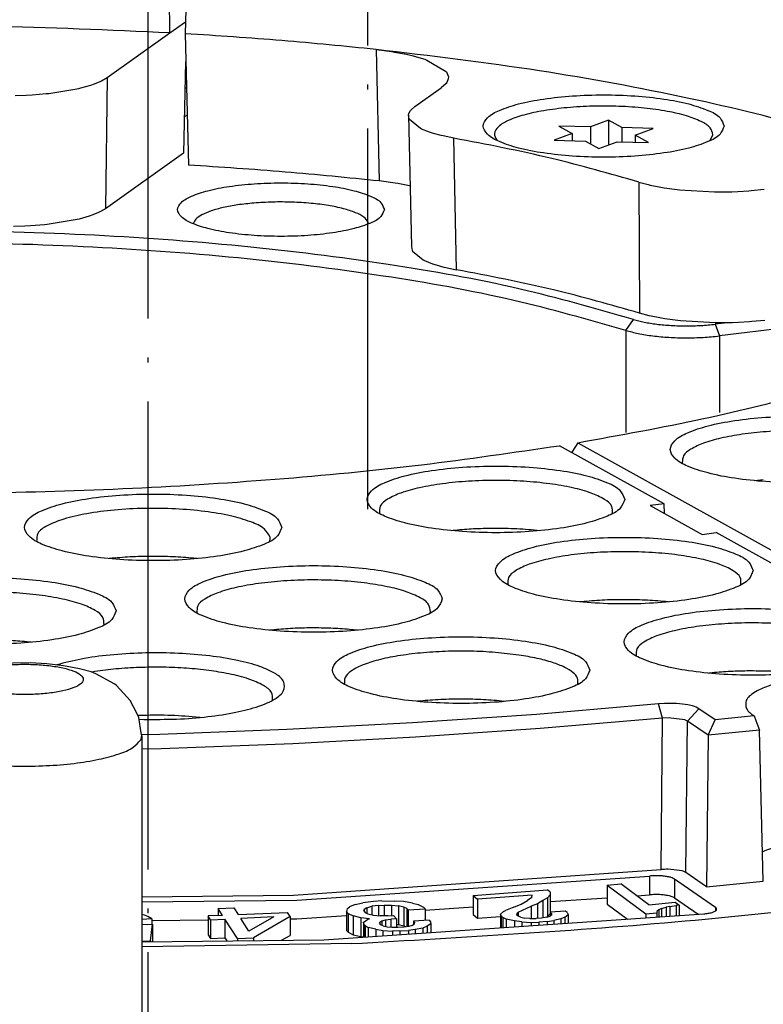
# Model space of a CAD drawing. Header units: inches. Extents: x -399 to 442, y -299 to 295.
# Tile 45 of 138: x -116 to -101, y 173 to 194. Entities that reach past the tile are written whole.
import ezdxf

# ---------------------------------------------------------------- set-up
doc = ezdxf.new("R2010")
doc.units = ezdxf.units.IN
doc.linetypes.add('DOT_CENTER', pattern=[14, 12, -1, 0, -1])
doc.layers.add('1', color=7, linetype='Continuous')

# ---------------------------------------------------------------- blocks, each defined once
blk = doc.blocks.new('0515-0773_3', base_point=(-144.198, 255.539))
at = {"layer": '1', "color": 1, "linetype": 'DOT_CENTER'}
blk.add_line((-141.498, 149.633), (-141.498, 262.598), dxfattribs=at)
blk = doc.blocks.new('0515-2032_3__86', base_point=(-132.656, 238.75))
at = {"color": 7, "linetype": 'Continuous'}
for p, q in [((-129.701, 239.471), (-130.165, 239.3)), ((-129.701, 239.471), (-129.701, 238.84)), ((-129.36, 239.282), (-129.701, 239.471)), ((-130.97, 239.318), (-130.629, 239.129)), ((-130.165, 239.3), (-130.97, 239.318)), ((-130.165, 239.3), (-130.165, 238.871)), ((-129.36, 239.282), (-129.36, 238.918)), ((-128.555, 239.264), (-129.36, 239.282)), ((-129.018, 239.092), (-128.555, 239.264)), ((-132.561, 238.958), (-132.555, 238.952)), ((-130.629, 239.129), (-131.092, 238.957)), ((-131.092, 238.957), (-130.287, 238.939)), ((-130.629, 239.129), (-130.629, 238.947)), ((-130.287, 238.939), (-129.945, 238.75)), ((-129.945, 238.75), (-129.482, 238.921)), ((-129.482, 238.921), (-128.677, 238.903)), ((-128.677, 238.903), (-129.018, 239.092)), ((-129.018, 239.092), (-129.018, 238.91)), ((-127.096, 238.951), (-127.024, 239.101))]:
    blk.add_line(p, q, dxfattribs=at)
blk.add_open_spline([(-127.024, 239.101), (-127.042, 239.163), (-127.089, 239.317), (-127.364, 239.464), (-127.727, 239.603), (-128.221, 239.712), (-128.799, 239.792), (-129.438, 239.835), (-130.097, 239.839), (-130.742, 239.802), (-131.334, 239.728), (-131.84, 239.624), (-132.237, 239.487), (-132.504, 239.347), (-132.661, 239.137), (-132.593, 239.016), (-132.561, 238.958)], degree=3, knots=[0, 0, 0, 0, 0.187294, 0.468713, 0.868618, 1.377491, 1.97232, 2.622715, 3.294161, 3.950656, 4.557248, 5.082646, 5.502284, 5.803585, 6.002205, 6.185896, 6.185896, 6.185896, 6.185896], dxfattribs=at)
blk = doc.blocks.new('E6992-26102_2__94', base_point=(-147.665, 212.732))
at = {"color": 7, "linetype": 'Continuous'}
for p, q in [((-144.966, 225.548), (-145.397, 225.516)), ((-144.528, 225.553), (-144.966, 225.548)), ((-144.093, 225.531), (-144.528, 225.553)), ((-143.669, 225.482), (-144.093, 225.531)), ((-146.368, 225.322), (-146.547, 225.242)), ((-146.261, 225.354), (-146.368, 225.322)), ((-146.228, 225.365), (-146.261, 225.354)), ((-145.926, 225.431), (-146.228, 225.365)), ((-145.816, 225.456), (-145.926, 225.431)), ((-145.397, 225.516), (-145.816, 225.456)), ((-143.257, 225.403), (-143.669, 225.482)), ((-142.96, 225.322), (-143.257, 225.403)), ((-142.838, 225.274), (-142.96, 225.322)), ((-142.355, 225.007), (-142.838, 225.274)), ((-146.807, 225.098), (-147.011, 224.975)), ((-146.657, 225.191), (-146.807, 225.098)), ((-146.547, 225.242), (-146.657, 225.191)), ((-147.182, 224.813), (-147.296, 224.675)), ((-147.078, 224.913), (-147.182, 224.813)), ((-147.011, 224.975), (-147.078, 224.913)), ((-142.31, 224.975), (-142.355, 225.007)), ((-141.96, 224.588), (-142.31, 224.975)), ((-147.369, 224.588), (-147.579, 224.149)), ((-147.296, 224.675), (-147.369, 224.588)), ((-141.788, 224.267), (-141.96, 224.588)), ((-141.742, 224.149), (-141.788, 224.267)), ((-147.579, 224.149), (-147.653, 223.77)), ((-141.682, 223.764), (-141.742, 224.149)), ((-147.653, 223.77), (-147.665, 223.681)), ((-141.665, 223.681), (-141.682, 223.764)), ((-147.665, 212.732), (-147.665, 223.681)), ((-141.665, 223.681), (-141.665, 212.798))]:
    blk.add_line(p, q, dxfattribs=at)
at = {"color": 1, "linetype": 'Continuous'}
for points, knots in [([(-146.165, 225.13), (-146.148, 225.091), (-146.103, 224.987), (-145.895, 224.906), (-145.627, 224.824), (-145.272, 224.77), (-144.873, 224.74), (-144.456, 224.74), (-144.057, 224.77), (-143.705, 224.824), (-143.428, 224.906), (-143.24, 224.987), (-143.136, 225.13), (-143.24, 225.273), (-143.428, 225.355), (-143.705, 225.436), (-144.057, 225.49), (-144.456, 225.52), (-144.873, 225.52), (-145.272, 225.49), (-145.627, 225.436), (-145.895, 225.355), (-146.103, 225.273), (-146.148, 225.169), (-146.165, 225.13)], [0, 0, 0, 0, 0.125121, 0.328982, 0.620777, 0.98488, 1.395712, 1.822656, 2.233487, 2.597591, 2.889385, 3.093247, 3.218367, 3.343487, 3.54735, 3.839144, 4.203247, 4.614079, 5.041023, 5.451855, 5.815957, 6.107753, 6.311614, 6.436735, 6.436735, 6.436735, 6.436735]), ([(-147.665, 223.681), (-147.639, 223.612), (-147.574, 223.437), (-147.249, 223.28), (-146.821, 223.128), (-146.246, 223.013), (-145.581, 222.933), (-144.857, 222.899), (-144.122, 222.909), (-143.421, 222.967), (-142.793, 223.062), (-142.289, 223.201), (-141.9, 223.344), (-141.75, 223.512), (-141.69, 223.58)], [0, 0, 0, 0, 0.214436, 0.544241, 1.012075, 1.602944, 2.286637, 3.024622, 3.774062, 4.491242, 5.134939, 5.670025, 6.072292, 6.339783, 6.339783, 6.339783, 6.339783])]:
    blk.add_open_spline(points, degree=3, knots=knots, dxfattribs=at)
at = {"color": 7, "linetype": 'Continuous'}
blk.add_open_spline([(-141.69, 223.58), (-141.683, 223.596), (-141.668, 223.629), (-141.666, 223.664), (-141.665, 223.681)], degree=3, knots=[0, 0, 0, 0, 0.0540983, 0.1052815, 0.1052815, 0.1052815, 0.1052815], dxfattribs=at)
blk = doc.blocks.new('N2390-20301_8__104', base_point=(-140.548, 234.274))
at = {"color": 7, "linetype": 'Continuous'}
for p, q in [((-140.456, 245.568), (-140.548, 241.691)), ((-140.548, 241.691), (-140.467, 238.322)), ((-135.658, 241.287), (-135.25, 241.233)), ((-135.658, 241.287), (-135.658, 241.287)), ((-135.25, 241.233), (-135.182, 241.222)), ((-135.182, 241.222), (-134.876, 241.164)), ((-134.876, 241.164), (-134.737, 241.132)), ((-134.737, 241.132), (-134.405, 241.035)), ((-134.405, 241.035), (-134.354, 241.017)), ((-134.354, 241.017), (-133.874, 240.735)), ((-133.874, 240.735), (-133.856, 240.712)), ((-133.856, 240.712), (-133.805, 240.584)), ((-133.848, 240.438), (-133.862, 240.418)), ((-133.807, 240.535), (-133.848, 240.438)), ((-133.805, 240.584), (-133.807, 240.535)), ((-134.661, 239.823), (-133.985, 240.304)), ((-133.862, 240.418), (-133.985, 240.304)), ((-134.814, 239.645), (-134.774, 239.718)), ((-134.774, 239.718), (-134.76, 239.736)), ((-134.76, 239.736), (-134.661, 239.823)), ((-134.823, 239.605), (-134.814, 239.645)), ((-134.823, 239.605), (-134.749, 236.231)), ((-134.807, 239.508), (-134.823, 239.605)), ((-134.798, 239.489), (-134.807, 239.508)), ((-134.523, 239.264), (-134.798, 239.489)), ((-134.489, 239.247), (-134.523, 239.264)), ((-134.285, 239.166), (-134.489, 239.247)), ((-134.187, 239.134), (-134.285, 239.166)), ((-133.993, 239.08), (-134.187, 239.134)), ((-133.942, 239.068), (-133.993, 239.08)), ((-133.667, 239.011), (-133.942, 239.068)), ((-135.168, 237.861), (-135.575, 237.914)), ((-135.1, 237.85), (-135.168, 237.861)), ((-134.797, 237.792), (-135.1, 237.85)), ((-134.779, 237.787), (-134.797, 237.792)), ((-128.924, 237.886), (-128.681, 237.82)), ((-128.681, 237.82), (-128.629, 237.808)), ((-128.629, 237.808), (-128.404, 237.762)), ((-128.404, 237.762), (-128.276, 237.741)), ((-128.276, 237.741), (-127.943, 237.695)), ((-127.943, 237.695), (-127.876, 237.688)), ((-127.876, 237.688), (-126.987, 237.636)), ((-126.537, 237.64), (-126.383, 237.646)), ((-126.383, 237.646), (-126.106, 237.663)), ((-126.106, 237.663), (-126.039, 237.668)), ((-126.039, 237.668), (-125.711, 237.701)), ((-126.987, 237.636), (-126.913, 237.636)), ((-126.913, 237.636), (-126.537, 237.64)), ((-134.749, 236.231), (-134.734, 236.134)), ((-134.734, 236.134), (-134.725, 236.115)), ((-134.725, 236.115), (-134.451, 235.89)), ((-134.451, 235.89), (-134.417, 235.873)), ((-134.417, 235.873), (-134.214, 235.792)), ((-134.214, 235.792), (-134.118, 235.761)), ((-134.118, 235.761), (-133.923, 235.706)), ((-133.923, 235.706), (-133.873, 235.694)), ((-133.873, 235.694), (-133.598, 235.637)), ((-128.661, 234.458), (-128.905, 234.524)), ((-128.609, 234.446), (-128.661, 234.458)), ((-128.384, 234.401), (-128.609, 234.446)), ((-128.256, 234.379), (-128.384, 234.401)), ((-127.924, 234.333), (-128.256, 234.379)), ((-127.856, 234.326), (-127.924, 234.333)), ((-126.968, 234.275), (-127.856, 234.326)), ((-126.894, 234.274), (-126.968, 234.275)), ((-126.52, 234.279), (-126.894, 234.274)), ((-126.365, 234.285), (-126.52, 234.279)), ((-126.089, 234.301), (-126.365, 234.285)), ((-126.022, 234.307), (-126.089, 234.301)), ((-125.695, 234.34), (-126.022, 234.307))]:
    blk.add_line(p, q, dxfattribs=at)
at = {"color": 1, "linetype": 'Continuous'}
for p, q in [((-135.658, 241.287), (-135.575, 237.914)), ((-133.598, 235.637), (-133.667, 239.011)), ((-128.924, 237.886), (-128.905, 234.524))]:
    blk.add_line(p, q, dxfattribs=at)
at = {"color": 7, "linetype": 'Continuous'}
for points, knots in [([(-135.658, 241.287), (-136.462, 241.368), (-138.09, 241.531), (-139.722, 241.637), (-140.548, 241.691)], [0, 0, 0, 0, 2.423378, 4.906954, 4.906954, 4.906954, 4.906954]), ([(-121.439, 238.217), (-122.378, 238.556), (-124.408, 239.29), (-127.772, 240.092), (-131.571, 240.8), (-134.258, 241.12), (-135.658, 241.287)], [0, 0, 0, 0, 2.996173, 6.469319, 10.357964, 14.585759, 14.585759, 14.585759, 14.585759]), ([(-126.736, 239.324), (-126.765, 239.398), (-126.84, 239.589), (-127.202, 239.753), (-127.677, 239.913), (-128.312, 240.03), (-129.04, 240.106), (-129.823, 240.132), (-130.606, 240.106), (-131.336, 240.03), (-131.966, 239.913), (-132.454, 239.753), (-132.786, 239.589), (-132.959, 239.324), (-132.786, 239.06), (-132.454, 238.895), (-131.966, 238.735), (-131.336, 238.618), (-130.606, 238.542), (-129.823, 238.516), (-129.04, 238.542), (-128.312, 238.618), (-127.677, 238.735), (-127.202, 238.895), (-126.84, 239.06), (-126.765, 239.25), (-126.736, 239.324)], [0, 0, 0, 0, 0.232026, 0.595704, 1.113487, 1.76537, 2.514229, 3.313738, 4.113247, 4.862106, 5.513989, 6.031772, 6.39545, 6.627476, 6.859502, 7.22318, 7.740964, 8.392846, 9.141705, 9.941214, 10.740723, 11.489582, 12.141465, 12.659249, 13.022926, 13.254952, 13.254952, 13.254952, 13.254952]), ([(-128.924, 237.886), (-129.664, 238.098), (-131.227, 238.546), (-132.825, 238.851), (-133.667, 239.011)], [0, 0, 0, 0, 2.306682, 4.876609, 4.876609, 4.876609, 4.876609]), ([(-135.575, 237.914), (-136.379, 237.996), (-138.007, 238.16), (-139.641, 238.267), (-140.467, 238.322)], [0, 0, 0, 0, 2.424379, 4.909378, 4.909378, 4.909378, 4.909378]), ([(-128.905, 234.524), (-129.637, 234.733), (-131.184, 235.175), (-132.765, 235.478), (-133.598, 235.637)], [0, 0, 0, 0, 2.284114, 4.825293, 4.825293, 4.825293, 4.825293])]:
    blk.add_open_spline(points, degree=3, knots=knots, dxfattribs=at)
blk = doc.blocks.new('N2390-20301_7__105', base_point=(-175.313, 236.664))
at = {"color": 7, "linetype": 'Continuous'}
for p, q in [((-140.942, 241.714), (-140.987, 245.598)), ((-140.942, 241.714), (-140.541, 241.999)), ((-142.554, 240.567), (-140.942, 241.714)), ((-140.539, 240.966), (-140.595, 238.626)), ((-140.531, 240.972), (-140.539, 240.966)), ((-142.879, 240.405), (-142.729, 240.468)), ((-142.729, 240.468), (-142.696, 240.484)), ((-142.696, 240.484), (-142.554, 240.567)), ((-144.049, 240.161), (-143.28, 240.288)), ((-143.28, 240.288), (-143.225, 240.301)), ((-143.225, 240.301), (-142.973, 240.373)), ((-142.973, 240.373), (-142.879, 240.405)), ((-140.555, 240.304), (-140.515, 240.302)), ((-144.911, 240.109), (-144.627, 240.118)), ((-144.627, 240.118), (-144.476, 240.126)), ((-144.476, 240.126), (-144.117, 240.154)), ((-144.117, 240.154), (-144.049, 240.161)), ((-140.595, 238.626), (-142.596, 237.203)), ((-142.596, 237.203), (-142.737, 237.12)), ((-143.32, 236.924), (-144.087, 236.798)), ((-143.266, 236.937), (-143.32, 236.924)), ((-143.013, 237.009), (-143.266, 236.937)), ((-142.92, 237.042), (-143.013, 237.009)), ((-142.77, 237.104), (-142.92, 237.042)), ((-142.737, 237.12), (-142.77, 237.104)), ((-144.664, 236.754), (-144.948, 236.745)), ((-144.514, 236.762), (-144.664, 236.754)), ((-144.155, 236.791), (-144.514, 236.762)), ((-144.087, 236.798), (-144.155, 236.791))]:
    blk.add_line(p, q, dxfattribs=at)
at = {"color": 1, "linetype": 'Continuous'}
blk.add_line((-142.554, 240.567), (-142.596, 237.203), dxfattribs=at)
at = {"color": 7, "linetype": 'Continuous'}
blk.add_open_spline([(-140.942, 241.714), (-142.492, 241.782), (-145.607, 241.92), (-150.271, 241.889), (-154.873, 241.706), (-157.898, 241.422), (-159.384, 241.282)], degree=3, knots=[0, 0, 0, 0, 4.655429, 9.351658, 13.988153, 18.466039, 18.466039, 18.466039, 18.466039], dxfattribs=at)
blk = doc.blocks.new('N2390-20301_3__109', base_point=(-163.9, 214.754))
at = {"color": 7, "linetype": 'Continuous'}
for p, q in [((-128.272, 229.634), (-130.958, 231.125)), ((-128.272, 229.634), (-128.634, 229.59)), ((-128.634, 229.59), (-127.303, 228.851)), ((-128.266, 229.386), (-128.272, 229.634)), ((-135.573, 229.388), (-135.572, 229.384)), ((-133.685, 228.948), (-133.715, 228.945)), ((-131.459, 228.945), (-131.531, 228.953)), ((-127.303, 228.851), (-126.94, 228.895)), ((-119.822, 224.944), (-126.94, 228.895)), ((-138.387, 228.666), (-138.373, 228.715)), ((-142.423, 228.236), (-142.5, 228.228)), ((-140.244, 228.228), (-140.269, 228.231)), ((-132.281, 227.56), (-132.279, 227.556)), ((-130.392, 227.121), (-130.422, 227.117)), ((-128.167, 227.118), (-128.238, 227.125)), ((-140.248, 226.835), (-140.247, 226.833)), ((-134.275, 226.83), (-134.263, 226.869)), ((-142.635, 226.522), (-142.63, 226.535)), ((-138.266, 226.405), (-138.388, 226.392)), ((-136.132, 226.393), (-136.343, 226.413)), ((-144.495, 226.083), (-144.609, 226.095)), ((-143.767, 225.524), (-143.837, 225.502)), ((-128.988, 225.733), (-128.987, 225.729)), ((-142.87, 225.329), (-142.945, 225.316)), ((-127.099, 225.293), (-127.13, 225.29)), ((-136.466, 225.009), (-136.465, 225.007)), ((-130.491, 225.005), (-130.489, 225.011)), ((-138.314, 224.593), (-138.31, 224.603)), ((-134.594, 224.568), (-134.608, 224.566)), ((-132.352, 224.566), (-132.44, 224.576)), ((-128.266, 224.513), (-128.417, 224.502)), ((-128.188, 224.515), (-128.266, 224.513)), ((-128.109, 224.515), (-128.188, 224.515)), ((-127.953, 224.51), (-128.109, 224.515)), ((-128.417, 224.502), (-131.542, 224.234)), ((-127.804, 224.496), (-127.953, 224.51)), ((-127.668, 224.476), (-127.804, 224.496)), ((-127.55, 224.449), (-127.668, 224.476)), ((-127.499, 224.433), (-127.55, 224.449)), ((-127.455, 224.416), (-127.499, 224.433)), ((-127.387, 224.379), (-127.455, 224.416)), ((-126.968, 224.09), (-127.387, 224.379)), ((-141.726, 224.204), (-141.763, 224.202)), ((-141.736, 224.111), (-141.61, 224.106)), ((-140.174, 224.154), (-140.28, 224.166)), ((-134.72, 224.014), (-137.943, 223.843)), ((-131.542, 224.234), (-134.72, 224.014)), ((-128.313, 224.138), (-131.455, 223.868)), ((-128.169, 224.146), (-128.313, 224.138)), ((-127.744, 224.095), (-128.169, 224.146)), ((-127.673, 224.062), (-127.744, 224.095)), ((-127.147, 223.698), (-127.673, 224.062)), ((-127.147, 223.698), (-126.968, 224.09)), ((-125.965, 224.192), (-126.968, 224.09)), ((-125.965, 224.192), (-125.926, 224.08)), ((-125.926, 224.08), (-125.901, 224.011)), ((-125.901, 224.011), (-125.831, 223.831)), ((-137.943, 223.843), (-141.203, 223.721)), ((-131.455, 223.868), (-134.65, 223.647)), ((-125.831, 223.831), (-127.147, 223.698)), ((-125.732, 219.958), (-125.831, 223.831)), ((-141.203, 223.721), (-141.671, 223.711)), ((-134.65, 223.647), (-137.787, 223.48)), ((-127.147, 223.698), (-127.188, 219.811)), ((-141.169, 223.353), (-141.665, 223.342)), ((-137.787, 223.48), (-141.169, 223.353)), ((-125.745, 220.711), (-125.751, 220.708)), ((-137.776, 219.598), (-128.353, 220.251)), ((-128.264, 220.258), (-128.353, 220.251)), ((-128.21, 220.259), (-128.264, 220.258)), ((-128.169, 220.259), (-128.21, 220.259)), ((-127.811, 220.217), (-128.169, 220.259)), ((-127.785, 220.208), (-127.811, 220.217)), ((-137.689, 219.471), (-128.645, 220.087)), ((-126.959, 219.283), (-128.01, 220.01)), ((-127.754, 220.197), (-127.785, 220.208)), ((-127.714, 220.175), (-127.754, 220.197)), ((-127.188, 219.811), (-127.714, 220.175)), ((-133.169, 219.584), (-131.263, 219.73)), ((-131.199, 219.675), (-131.263, 219.73)), ((-129.734, 219.851), (-129.38, 219.883)), ((-129.734, 219.851), (-128.745, 219.118)), ((-129.734, 219.851), (-129.734, 219.368)), ((-128.663, 219.352), (-129.38, 219.883)), ((-127.188, 219.811), (-125.732, 219.958)), ((-141.665, 219.554), (-137.776, 219.598)), ((-141.665, 219.426), (-137.689, 219.471)), ((-133.169, 219.584), (-133.062, 219.491)), ((-133.169, 219.584), (-133.169, 219.101)), ((-131.66, 219.599), (-133.062, 219.491)), ((-133.062, 219.491), (-133.062, 219.008)), ((-131.668, 219.537), (-131.773, 219.458)), ((-131.668, 219.537), (-131.66, 219.599)), ((-131.265, 219.528), (-131.381, 219.458)), ((-131.196, 219.604), (-131.265, 219.528)), ((-131.265, 219.528), (-131.265, 219.045)), ((-131.199, 219.675), (-131.196, 219.604)), ((-131.196, 219.604), (-131.196, 219.121)), ((-131.196, 219.43), (-129.734, 219.53)), ((-128.973, 219.582), (-128.645, 219.604)), ((-128.01, 219.527), (-127.401, 219.106)), ((-139.707, 219.251), (-139.301, 219.269)), ((-139.595, 219.079), (-139.707, 219.251)), ((-139.707, 219.251), (-139.707, 219.074)), ((-139.301, 219.269), (-139.189, 219.097)), ((-136.402, 219.244), (-136.416, 219.174)), ((-136.402, 219.244), (-136.335, 219.298)), ((-136.194, 219.356), (-136.335, 219.298)), ((-136.194, 219.356), (-136.001, 219.398)), ((-135.725, 219.434), (-136.001, 219.398)), ((-135.969, 219.191), (-135.966, 219.231)), ((-135.891, 219.275), (-135.966, 219.231)), ((-135.966, 219.231), (-135.966, 219.188)), ((-135.891, 219.275), (-135.77, 219.312)), ((-135.891, 219.275), (-135.891, 219.13)), ((-135.596, 219.333), (-135.77, 219.312)), ((-135.77, 219.312), (-135.77, 219.097)), ((-135.506, 219.448), (-135.725, 219.434)), ((-135.596, 219.333), (-135.449, 219.341)), ((-135.596, 219.333), (-135.596, 219.072)), ((-135.506, 219.448), (-135.197, 219.446)), ((-135.449, 219.341), (-135.258, 219.343)), ((-135.449, 219.341), (-135.449, 219.067)), ((-135.258, 219.343), (-135.087, 219.323)), ((-135.258, 219.343), (-135.258, 219.074)), ((-134.952, 219.431), (-135.197, 219.446)), ((-134.943, 219.292), (-135.087, 219.323)), ((-135.087, 219.323), (-135.087, 218.84)), ((-134.727, 219.395), (-134.952, 219.431)), ((-134.873, 219.256), (-134.943, 219.292)), ((-134.943, 219.292), (-134.943, 218.809)), ((-134.839, 219.219), (-134.873, 219.256)), ((-134.873, 219.256), (-134.873, 218.794)), ((-134.839, 219.219), (-134.401, 219.245)), ((-134.839, 219.219), (-134.839, 218.798)), ((-134.727, 219.395), (-134.575, 219.354)), ((-134.575, 219.354), (-134.443, 219.292)), ((-134.401, 219.245), (-134.443, 219.292)), ((-134.401, 219.212), (-133.169, 219.296)), ((-134.401, 219.245), (-134.401, 218.946)), ((-132.126, 219.289), (-132.339, 219.202)), ((-132.126, 219.289), (-131.939, 219.365)), ((-132.013, 219.156), (-131.684, 219.313)), ((-131.939, 219.365), (-131.773, 219.458)), ((-131.522, 219.376), (-131.684, 219.313)), ((-131.684, 219.313), (-131.684, 218.997)), ((-131.381, 219.458), (-131.522, 219.376)), ((-131.522, 219.376), (-131.522, 219.002)), ((-131.381, 219.458), (-131.381, 219.015)), ((-129.734, 219.368), (-129.214, 218.982)), ((-128.663, 219.352), (-127.991, 219.413)), ((-128.407, 219.221), (-128.464, 219.174)), ((-128.338, 219.258), (-128.407, 219.221)), ((-128.407, 219.221), (-128.407, 219.037)), ((-128.338, 219.258), (-128.221, 219.289)), ((-128.338, 219.258), (-128.338, 219.042)), ((-128.127, 219.308), (-128.221, 219.289)), ((-128.221, 219.289), (-128.221, 219.05)), ((-128.127, 219.308), (-127.962, 219.333)), ((-128.127, 219.308), (-128.127, 219.056)), ((-127.991, 219.413), (-127.892, 219.339)), ((-127.892, 219.339), (-127.962, 219.333)), ((-127.962, 219.333), (-127.962, 219.068)), ((-127.892, 219.339), (-127.892, 219.072)), ((-141.594, 219.081), (-141.665, 219.101)), ((-141.405, 218.989), (-141.665, 218.975)), ((-141.504, 219.045), (-141.594, 219.081)), ((-141.405, 218.989), (-141.504, 219.045)), ((-141.405, 218.989), (-141.405, 218.852)), ((-141.405, 218.946), (-139.965, 218.962)), ((-139.595, 219.079), (-139.965, 219.063)), ((-139.903, 218.967), (-139.965, 219.063)), ((-139.965, 219.063), (-139.965, 218.58)), ((-139.903, 218.967), (-139.533, 218.983)), ((-139.903, 218.967), (-139.903, 218.484)), ((-139.21, 218.485), (-139.533, 218.983)), ((-139.533, 218.983), (-139.533, 218.5)), ((-139.189, 219.097), (-137.931, 219.151)), ((-138.276, 219.038), (-139.126, 219.001)), ((-138.915, 218.675), (-139.126, 219.001)), ((-138.276, 219.038), (-138.915, 218.675)), ((-137.863, 219.046), (-138.803, 218.503)), ((-137.863, 219.046), (-137.931, 219.151)), ((-137.863, 219.046), (-137.863, 218.563)), ((-137.863, 218.986), (-137.689, 218.988)), ((-137.689, 218.988), (-136.416, 219.075)), ((-136.994, 218.451), (-127.26, 219.116)), ((-136.373, 219.127), (-136.416, 219.174)), ((-136.416, 219.174), (-136.416, 218.691)), ((-136.373, 219.127), (-136.241, 219.065)), ((-136.373, 219.127), (-136.373, 218.644)), ((-136.044, 219.017), (-136.241, 219.065)), ((-136.241, 219.065), (-136.241, 218.582)), ((-135.828, 218.99), (-136.044, 219.017)), ((-136.044, 219.017), (-136.044, 218.534)), ((-135.979, 218.901), (-135.884, 218.967)), ((-135.969, 219.191), (-135.935, 219.153)), ((-135.935, 219.153), (-135.865, 219.117)), ((-135.828, 218.99), (-135.884, 218.967)), ((-135.865, 219.117), (-135.721, 219.086)), ((-135.721, 219.086), (-135.55, 219.066)), ((-135.359, 219.068), (-135.55, 219.066)), ((-135.513, 218.939), (-135.42, 218.965)), ((-135.42, 218.965), (-135.282, 218.983)), ((-135.42, 218.965), (-135.42, 218.798)), ((-135.359, 219.068), (-135.212, 219.077)), ((-135.136, 218.992), (-135.282, 218.983)), ((-135.282, 218.983), (-135.282, 218.779)), ((-135.136, 218.992), (-135.212, 219.077)), ((-135.136, 218.992), (-135.136, 218.775)), ((-133.169, 219.101), (-133.062, 219.008)), ((-133.062, 219.008), (-132.469, 219.053)), ((-132.39, 219.178), (-132.469, 219.111)), ((-132.452, 219.062), (-132.469, 219.111)), ((-132.469, 219.111), (-132.469, 218.76)), ((-132.452, 219.062), (-132.409, 219.025)), ((-132.452, 219.062), (-132.452, 218.761)), ((-132.32, 218.981), (-132.409, 219.025)), ((-132.409, 219.025), (-132.409, 218.764)), ((-132.39, 219.178), (-132.339, 219.202)), ((-132.112, 218.936), (-132.32, 218.981)), ((-132.32, 218.981), (-132.32, 218.77)), ((-132.053, 219.123), (-132.056, 219.092)), ((-132.014, 219.055), (-132.056, 219.092)), ((-132.013, 219.156), (-132.053, 219.123)), ((-132.053, 219.123), (-132.053, 219.089)), ((-131.946, 219.03), (-132.014, 219.055)), ((-132.013, 219.156), (-132.013, 219.055)), ((-131.946, 219.03), (-131.842, 219.007)), ((-131.713, 218.997), (-131.842, 219.007)), ((-131.713, 218.997), (-131.558, 218.999)), ((-131.414, 219.01), (-131.558, 218.999)), ((-131.281, 219.03), (-131.414, 219.01)), ((-131.292, 219.029), (-131.265, 219.045)), ((-131.281, 219.03), (-131.195, 219.057)), ((-131.265, 219.045), (-131.196, 219.121)), ((-131.155, 219.091), (-131.195, 219.057)), ((-130.798, 219.189), (-131.194, 219.159)), ((-131.151, 219.121), (-131.194, 219.159)), ((-131.194, 219.159), (-131.194, 219.058)), ((-131.155, 219.091), (-131.151, 219.121)), ((-130.919, 218.987), (-131.103, 218.943)), ((-130.818, 219.036), (-130.919, 218.987)), ((-130.919, 218.987), (-130.919, 218.866)), ((-130.818, 219.036), (-130.738, 219.102)), ((-130.818, 219.036), (-130.818, 218.873)), ((-130.756, 219.152), (-130.798, 219.189)), ((-130.756, 219.152), (-130.738, 219.102)), ((-130.738, 219.102), (-130.738, 218.878)), ((-128.745, 219.118), (-128.462, 219.144)), ((-128.745, 219.118), (-128.745, 219.014)), ((-128.464, 219.174), (-128.462, 219.144)), ((-128.462, 219.144), (-128.462, 219.034)), ((-141.665, 218.845), (-141.387, 218.853)), ((-141.437, 218.422), (-141.387, 218.853)), ((-141.387, 218.853), (-141.387, 218.402)), ((-135.973, 218.852), (-135.979, 218.901)), ((-135.979, 218.901), (-135.979, 218.52)), ((-135.939, 218.814), (-135.973, 218.852)), ((-135.973, 218.852), (-135.973, 218.521)), ((-135.939, 218.814), (-135.939, 218.523)), ((-135.939, 218.814), (-135.861, 218.769)), ((-135.664, 218.721), (-135.861, 218.769)), ((-135.861, 218.769), (-135.861, 218.529)), ((-135.664, 218.721), (-135.484, 218.692)), ((-135.664, 218.721), (-135.664, 218.542)), ((-135.56, 218.906), (-135.571, 218.876)), ((-135.538, 218.838), (-135.571, 218.876)), ((-135.56, 218.906), (-135.513, 218.939)), ((-135.56, 218.906), (-135.56, 218.863)), ((-135.476, 218.812), (-135.538, 218.838)), ((-135.513, 218.939), (-135.513, 218.827)), ((-135.476, 218.812), (-135.377, 218.788)), ((-135.377, 218.788), (-135.251, 218.775)), ((-135.251, 218.775), (-135.096, 218.775)), ((-135.136, 218.846), (-135.087, 218.84)), ((-135.096, 218.775), (-134.95, 218.784)), ((-135.087, 218.84), (-134.943, 218.809)), ((-134.95, 218.784), (-134.812, 218.802)), ((-134.943, 218.809), (-134.905, 218.79)), ((-134.654, 218.712), (-134.829, 218.691)), ((-134.812, 218.802), (-134.72, 218.827)), ((-134.72, 218.827), (-134.672, 218.86)), ((-134.293, 218.952), (-134.695, 218.928)), ((-134.661, 218.891), (-134.695, 218.928)), ((-134.695, 218.928), (-134.695, 218.844)), ((-134.672, 218.86), (-134.661, 218.891)), ((-134.461, 218.753), (-134.654, 218.712)), ((-134.654, 218.712), (-134.654, 218.611)), ((-134.348, 218.8), (-134.461, 218.753)), ((-134.461, 218.753), (-134.461, 218.624)), ((-134.253, 218.865), (-134.348, 218.8)), ((-134.348, 218.8), (-134.348, 218.632)), ((-134.293, 218.952), (-134.259, 218.915)), ((-134.259, 218.915), (-134.253, 218.865)), ((-134.253, 218.865), (-134.253, 218.638)), ((-131.925, 218.91), (-132.112, 218.936)), ((-132.112, 218.936), (-132.112, 218.784)), ((-131.925, 218.91), (-131.678, 218.899)), ((-131.925, 218.91), (-131.925, 218.797)), ((-131.678, 218.899), (-131.487, 218.903)), ((-131.678, 218.899), (-131.678, 218.814)), ((-131.272, 218.92), (-131.487, 218.903)), ((-131.487, 218.903), (-131.487, 218.827)), ((-131.272, 218.92), (-131.103, 218.943)), ((-131.272, 218.92), (-131.272, 218.842)), ((-131.103, 218.943), (-131.103, 218.853)), ((-141.665, 218.398), (-136.994, 218.451)), ((-139.965, 218.58), (-139.903, 218.484)), ((-139.903, 218.484), (-139.533, 218.5)), ((-139.533, 218.5), (-139.483, 218.423)), ((-139.21, 218.485), (-138.803, 218.503)), ((-139.21, 218.485), (-139.21, 218.426)), ((-138.803, 218.503), (-138.803, 218.431)), ((-138.078, 218.439), (-137.863, 218.563)), ((-136.416, 218.691), (-136.373, 218.644)), ((-136.373, 218.644), (-136.241, 218.582)), ((-136.241, 218.582), (-136.044, 218.534)), ((-136.044, 218.534), (-135.979, 218.526)), ((-135.484, 218.692), (-135.239, 218.677)), ((-135.484, 218.692), (-135.484, 218.554)), ((-135.048, 218.678), (-135.239, 218.677)), ((-135.239, 218.677), (-135.239, 218.571)), ((-135.048, 218.678), (-134.829, 218.691)), ((-135.048, 218.678), (-135.048, 218.584)), ((-134.829, 218.691), (-134.829, 218.599)), ((-141.665, 218.416), (-141.437, 218.422)), ((-136.279, 218.353), (-141.665, 218.27)), ((-141.437, 218.422), (-141.437, 218.401))]:
    blk.add_line(p, q, dxfattribs=at)
at = {"color": 1, "linetype": 'Continuous'}
for p, q in [((-128.313, 224.138), (-128.417, 224.502)), ((-127.673, 224.062), (-127.387, 224.379)), ((-128.353, 220.251), (-128.313, 224.138)), ((-127.714, 220.175), (-127.673, 224.062)), ((-128.645, 220.087), (-128.645, 219.604)), ((-128.01, 220.01), (-128.01, 219.527)), ((-126.959, 219.283), (-126.959, 219.193))]:
    blk.add_line(p, q, dxfattribs=at)
at = {"color": 7, "linetype": 'Continuous'}
for points, knots in [([(-154.114, 230.087), (-152.791, 230.027), (-150.133, 229.905), (-146.142, 229.892), (-142.172, 229.999), (-138.29, 230.242), (-134.557, 230.596), (-132.136, 230.952), (-130.958, 231.125)], [0, 0, 0, 0, 3.970677, 7.9817, 11.971904, 15.880532, 19.648454, 23.219398, 23.219398, 23.219398, 23.219398]), ([(-129.285, 229.747), (-129.316, 229.826), (-129.396, 230.03), (-129.784, 230.205), (-130.291, 230.377), (-130.97, 230.502), (-131.748, 230.583), (-132.586, 230.611), (-133.422, 230.583), (-134.203, 230.502), (-134.876, 230.377), (-135.398, 230.205), (-135.752, 230.03), (-135.937, 229.747), (-135.752, 229.465), (-135.398, 229.289), (-134.876, 229.118), (-134.203, 228.993), (-133.422, 228.911), (-132.586, 228.884), (-131.748, 228.911), (-130.97, 228.993), (-130.291, 229.118), (-129.784, 229.289), (-129.396, 229.465), (-129.316, 229.668), (-129.285, 229.747)], [0, 0, 0, 0, 0.248013, 0.63675, 1.190211, 1.887011, 2.687469, 3.542067, 4.396665, 5.197123, 5.893923, 6.447384, 6.83612, 7.084134, 7.332147, 7.720883, 8.274345, 8.971144, 9.771602, 10.626201, 11.480799, 12.281257, 12.978057, 13.531518, 13.920254, 14.168267, 14.168267, 14.168267, 14.168267]), ([(-129.599, 229.384), (-129.596, 229.449), (-129.591, 229.604), (-129.838, 229.781), (-130.172, 229.931), (-130.651, 230.06), (-131.229, 230.158), (-131.885, 230.22), (-132.579, 230.241), (-133.273, 230.22), (-133.929, 230.159), (-134.509, 230.062), (-134.991, 229.934), (-135.328, 229.784), (-135.577, 229.608), (-135.574, 229.453), (-135.573, 229.388)], [0, 0, 0, 0, 0.184765, 0.440752, 0.817723, 1.314629, 1.911909, 2.580694, 3.286709, 3.993081, 4.662912, 5.261852, 5.760898, 6.140257, 6.398345, 6.583422, 6.583422, 6.583422, 6.583422]), ([(-138.072, 229.03), (-138.103, 229.109), (-138.182, 229.313), (-138.57, 229.488), (-139.077, 229.66), (-139.756, 229.785), (-140.535, 229.866), (-141.372, 229.894), (-142.209, 229.866), (-142.989, 229.785), (-143.662, 229.66), (-144.184, 229.488), (-144.538, 229.313), (-144.724, 229.03), (-144.538, 228.748), (-144.184, 228.572), (-143.662, 228.4), (-142.989, 228.276), (-142.209, 228.194), (-141.372, 228.167), (-140.535, 228.194), (-139.756, 228.276), (-139.077, 228.4), (-138.57, 228.572), (-138.182, 228.748), (-138.103, 228.951), (-138.072, 229.03)], [0, 0, 0, 0, 0.248013, 0.63675, 1.190211, 1.887011, 2.687469, 3.542067, 4.396665, 5.197123, 5.893923, 6.447384, 6.83612, 7.084134, 7.332147, 7.720883, 8.274345, 8.971144, 9.771602, 10.626201, 11.480799, 12.281257, 12.978057, 13.531518, 13.920254, 14.168267, 14.168267, 14.168267, 14.168267]), ([(-138.376, 228.781), (-138.42, 228.853), (-138.532, 229.04), (-138.918, 229.193), (-139.422, 229.345), (-140.074, 229.449), (-140.809, 229.512), (-141.585, 229.524), (-142.346, 229.484), (-143.037, 229.396), (-143.624, 229.268), (-144.037, 229.107), (-144.353, 228.922), (-144.357, 228.741), (-144.359, 228.668)], [0, 0, 0, 0, 0.248924, 0.640334, 1.183099, 1.85189, 2.60642, 3.398351, 4.176111, 4.889339, 5.493444, 5.955139, 6.263447, 6.470997, 6.470997, 6.470997, 6.470997]), ([(-132.732, 229.002), (-132.893, 228.998), (-133.212, 228.991), (-133.529, 228.962), (-133.685, 228.948)], [0, 0, 0, 0, 0.4851844, 0.9547502, 0.9547502, 0.9547502, 0.9547502]), ([(-131.531, 228.953), (-131.727, 228.969), (-132.127, 229.002), (-132.528, 229.002), (-132.732, 229.002)], [0, 0, 0, 0, 0.592198, 1.202325, 1.202325, 1.202325, 1.202325]), ([(-138.373, 228.715), (-138.372, 228.726), (-138.371, 228.748), (-138.374, 228.77), (-138.376, 228.781)], [0, 0, 0, 0, 0.0330284, 0.06624422, 0.06624422, 0.06624422, 0.06624422]), ([(-125.993, 227.92), (-126.024, 227.999), (-126.103, 228.202), (-126.491, 228.378), (-126.998, 228.549), (-127.677, 228.674), (-128.456, 228.756), (-129.293, 228.783), (-130.13, 228.756), (-130.91, 228.674), (-131.583, 228.549), (-132.105, 228.378), (-132.459, 228.202), (-132.645, 227.92), (-132.459, 227.637), (-132.105, 227.461), (-131.583, 227.29), (-130.91, 227.165), (-130.13, 227.084), (-129.293, 227.056), (-128.456, 227.084), (-127.677, 227.165), (-126.998, 227.29), (-126.491, 227.461), (-126.103, 227.637), (-126.024, 227.84), (-125.993, 227.92)], [0, 0, 0, 0, 0.248013, 0.63675, 1.190211, 1.887011, 2.687469, 3.542067, 4.396665, 5.197123, 5.893923, 6.447384, 6.83612, 7.084134, 7.332147, 7.720883, 8.274345, 8.971144, 9.771602, 10.626201, 11.480799, 12.281257, 12.978057, 13.531518, 13.920254, 14.168267, 14.168267, 14.168267, 14.168267]), ([(-126.306, 227.557), (-126.304, 227.622), (-126.298, 227.776), (-126.545, 227.954), (-126.879, 228.103), (-127.359, 228.232), (-127.937, 228.33), (-128.592, 228.392), (-129.286, 228.413), (-129.98, 228.393), (-130.637, 228.332), (-131.217, 228.234), (-131.699, 228.106), (-132.035, 227.956), (-132.284, 227.78), (-132.282, 227.625), (-132.281, 227.56)], [0, 0, 0, 0, 0.184766, 0.440756, 0.817733, 1.314643, 1.911927, 2.580715, 3.286731, 3.993102, 4.662931, 5.261868, 5.760909, 6.140264, 6.398347, 6.583424, 6.583424, 6.583424, 6.583424]), ([(-140.269, 228.231), (-140.445, 228.246), (-140.803, 228.277), (-141.345, 228.289), (-141.888, 228.28), (-142.247, 228.251), (-142.423, 228.236)], [0, 0, 0, 0, 0.529429, 1.076845, 1.625113, 2.157066, 2.157066, 2.157066, 2.157066]), ([(-133.96, 227.194), (-133.991, 227.274), (-134.071, 227.477), (-134.458, 227.653), (-134.966, 227.824), (-135.644, 227.949), (-136.423, 228.031), (-137.26, 228.058), (-138.097, 228.031), (-138.877, 227.949), (-139.55, 227.824), (-140.072, 227.653), (-140.427, 227.477), (-140.612, 227.194), (-140.427, 226.912), (-140.072, 226.736), (-139.55, 226.565), (-138.877, 226.44), (-138.097, 226.358), (-137.26, 226.331), (-136.423, 226.358), (-135.644, 226.44), (-134.966, 226.565), (-134.458, 226.736), (-134.071, 226.912), (-133.991, 227.115), (-133.96, 227.194)], [0, 0, 0, 0, 0.248013, 0.63675, 1.190211, 1.887011, 2.687469, 3.542067, 4.396665, 5.197123, 5.893923, 6.447384, 6.83612, 7.084134, 7.332147, 7.720883, 8.274345, 8.971144, 9.771602, 10.626201, 11.480799, 12.281257, 12.978057, 13.531518, 13.920254, 14.168267, 14.168267, 14.168267, 14.168267]), ([(-142.321, 226.886), (-142.352, 226.965), (-142.431, 227.168), (-142.819, 227.344), (-143.326, 227.515), (-144.005, 227.64), (-144.784, 227.722), (-145.621, 227.749), (-146.458, 227.722), (-147.238, 227.64), (-147.911, 227.515), (-148.433, 227.344), (-148.787, 227.168), (-148.973, 226.886), (-148.787, 226.603), (-148.433, 226.427), (-147.911, 226.256), (-147.238, 226.131), (-146.458, 226.049), (-145.621, 226.022), (-144.784, 226.049), (-144.005, 226.131), (-143.326, 226.256), (-142.819, 226.427), (-142.431, 226.603), (-142.352, 226.806), (-142.321, 226.886)], [0, 0, 0, 0, 0.248013, 0.63675, 1.190211, 1.887011, 2.687469, 3.542067, 4.396665, 5.197123, 5.893923, 6.447384, 6.83612, 7.084134, 7.332147, 7.720883, 8.274345, 8.971144, 9.771602, 10.626201, 11.480799, 12.281257, 12.978057, 13.531518, 13.920254, 14.168267, 14.168267, 14.168267, 14.168267]), ([(-134.263, 226.869), (-134.273, 226.933), (-134.298, 227.091), (-134.562, 227.253), (-134.913, 227.401), (-135.403, 227.523), (-135.986, 227.615), (-136.639, 227.671), (-137.325, 227.688), (-138.007, 227.664), (-138.65, 227.6), (-139.216, 227.502), (-139.685, 227.374), (-140.012, 227.226), (-140.253, 227.051), (-140.249, 226.899), (-140.248, 226.835)], [0, 0, 0, 0, 0.187635, 0.460194, 0.852265, 1.358636, 1.958861, 2.624405, 3.322014, 4.016273, 4.671991, 5.256593, 5.742757, 6.112128, 6.364103, 6.546373, 6.546373, 6.546373, 6.546373]), ([(-142.63, 226.535), (-142.632, 226.6), (-142.637, 226.757), (-142.893, 226.93), (-143.237, 227.079), (-143.726, 227.206), (-144.312, 227.302), (-144.973, 227.361), (-145.669, 227.379), (-146.363, 227.355), (-147.016, 227.292), (-147.59, 227.188), (-148.062, 227.067), (-148.315, 226.931), (-148.424, 226.872)], [0, 0, 0, 0, 0.186427, 0.450437, 0.836875, 1.342787, 1.947635, 2.621858, 3.330683, 4.036914, 4.703538, 5.296323, 5.786687, 6.155799, 6.155799, 6.155799, 6.155799]), ([(-128.238, 227.125), (-128.415, 227.14), (-128.774, 227.169), (-129.316, 227.178), (-129.858, 227.167), (-130.216, 227.136), (-130.392, 227.121)], [0, 0, 0, 0, 0.531804, 1.08003, 1.627509, 2.157105, 2.157105, 2.157105, 2.157105]), ([(-122.7, 226.092), (-122.731, 226.171), (-122.811, 226.375), (-123.199, 226.55), (-123.706, 226.722), (-124.384, 226.847), (-125.163, 226.928), (-126, 226.956), (-126.837, 226.928), (-127.617, 226.847), (-128.29, 226.722), (-128.812, 226.55), (-129.167, 226.375), (-129.352, 226.092), (-129.167, 225.81), (-128.812, 225.634), (-128.29, 225.462), (-127.617, 225.338), (-126.837, 225.256), (-126, 225.229), (-125.163, 225.256), (-124.384, 225.338), (-123.706, 225.462), (-123.199, 225.634), (-122.811, 225.81), (-122.731, 226.013), (-122.7, 226.092)], [0, 0, 0, 0, 0.248013, 0.63675, 1.190211, 1.887011, 2.687469, 3.542067, 4.396665, 5.197123, 5.893923, 6.447384, 6.83612, 7.084134, 7.332147, 7.720883, 8.274345, 8.971144, 9.771602, 10.626201, 11.480799, 12.281257, 12.978057, 13.531518, 13.920254, 14.168267, 14.168267, 14.168267, 14.168267]), ([(-123, 225.793), (-123.019, 225.856), (-123.064, 226.013), (-123.338, 226.168), (-123.702, 226.313), (-124.198, 226.431), (-124.783, 226.519), (-125.434, 226.572), (-126.114, 226.585), (-126.788, 226.559), (-127.421, 226.494), (-127.978, 226.395), (-128.438, 226.267), (-128.759, 226.12), (-128.994, 225.946), (-128.99, 225.796), (-128.988, 225.733)], [0, 0, 0, 0, 0.192342, 0.476482, 0.87843, 1.390705, 1.992419, 2.655325, 3.346894, 4.032703, 4.678708, 5.253522, 5.73094, 6.093553, 6.341402, 6.521757, 6.521757, 6.521757, 6.521757]), ([(-136.343, 226.413), (-136.501, 226.424), (-136.822, 226.446), (-137.306, 226.453), (-137.789, 226.442), (-138.109, 226.417), (-138.266, 226.405)], [0, 0, 0, 0, 0.477132, 0.965193, 1.452096, 1.925788, 1.925788, 1.925788, 1.925788]), ([(-144.609, 226.095), (-144.766, 226.108), (-145.086, 226.133), (-145.569, 226.144), (-146.053, 226.137), (-146.374, 226.115), (-146.533, 226.104)], [0, 0, 0, 0, 0.47346, 0.960276, 1.448398, 1.925735, 1.925735, 1.925735, 1.925735]), ([(-130.178, 225.369), (-130.209, 225.448), (-130.288, 225.651), (-130.676, 225.827), (-131.183, 225.998), (-131.862, 226.123), (-132.64, 226.205), (-133.478, 226.232), (-134.314, 226.205), (-135.095, 226.123), (-135.768, 225.998), (-136.29, 225.827), (-136.644, 225.651), (-136.83, 225.369), (-136.644, 225.086), (-136.29, 224.91), (-135.768, 224.739), (-135.095, 224.614), (-134.314, 224.532), (-133.478, 224.505), (-132.64, 224.532), (-131.862, 224.614), (-131.183, 224.739), (-130.676, 224.91), (-130.288, 225.086), (-130.209, 225.289), (-130.178, 225.369)], [0, 0, 0, 0, 0.248013, 0.63675, 1.190211, 1.887011, 2.687469, 3.542067, 4.396665, 5.197123, 5.893923, 6.447384, 6.83612, 7.084134, 7.332147, 7.720883, 8.274345, 8.971144, 9.771602, 10.626201, 11.480799, 12.281257, 12.978057, 13.531518, 13.920254, 14.168267, 14.168267, 14.168267, 14.168267]), ([(-141.61, 224.106), (-141.33, 224.105), (-140.782, 224.102), (-139.992, 224.163), (-139.287, 224.269), (-138.703, 224.415), (-138.292, 224.59), (-138.006, 224.794), (-137.995, 225.103), (-138.273, 225.313), (-138.674, 225.489), (-139.25, 225.637), (-139.948, 225.746), (-140.735, 225.807), (-141.557, 225.818), (-142.362, 225.773), (-143.101, 225.688), (-143.557, 225.576), (-143.767, 225.524)], [0, 0, 0, 0, 0.838784, 1.645706, 2.372755, 2.978702, 3.434686, 3.736983, 3.954271, 4.248648, 4.695498, 5.293411, 6.0145, 6.81807, 7.656384, 8.478927, 9.236436, 9.88501, 9.88501, 9.88501, 9.88501]), ([(-131.996, 225.754), (-132.196, 225.779), (-132.607, 225.83), (-133.238, 225.858), (-133.88, 225.854), (-134.504, 225.815), (-135.08, 225.742), (-135.579, 225.641), (-135.988, 225.515), (-136.272, 225.373), (-136.476, 225.206), (-136.469, 225.068), (-136.466, 225.009)], [0, 0, 0, 0, 0.602069, 1.242866, 1.894345, 2.527847, 3.11575, 3.633176, 4.059971, 4.383806, 4.60806, 4.777173, 4.777173, 4.777173, 4.777173]), ([(-130.489, 225.011), (-130.484, 225.062), (-130.473, 225.176), (-130.621, 225.329), (-130.84, 225.458), (-131.155, 225.577), (-131.549, 225.68), (-131.84, 225.728), (-131.996, 225.754)], [0, 0, 0, 0, 0.147669, 0.330679, 0.586107, 0.921531, 1.332042, 1.806645, 1.806645, 1.806645, 1.806645]), ([(-139.429, 225.274), (-139.6, 225.305), (-139.959, 225.369), (-140.523, 225.422), (-141.118, 225.447), (-141.721, 225.44), (-142.307, 225.406), (-142.686, 225.354), (-142.87, 225.329)], [0, 0, 0, 0, 0.520945, 1.093926, 1.697271, 2.307737, 2.901727, 3.456476, 3.456476, 3.456476, 3.456476]), ([(-138.31, 224.603), (-138.312, 224.67), (-138.317, 224.834), (-138.588, 225.009), (-138.949, 225.163), (-139.255, 225.234), (-139.429, 225.274)], [0, 0, 0, 0, 0.191764, 0.466774, 0.871731, 1.401908, 1.401908, 1.401908, 1.401908]), ([(-126.146, 225.347), (-126.308, 225.343), (-126.626, 225.336), (-126.943, 225.307), (-127.099, 225.293)], [0, 0, 0, 0, 0.4851852, 0.9547518, 0.9547518, 0.9547518, 0.9547518]), ([(-120.398, 224.863), (-120.546, 224.922), (-120.882, 225.056), (-121.47, 225.17), (-122.156, 225.256), (-122.903, 225.293), (-123.664, 225.282), (-124.39, 225.224), (-125.035, 225.122), (-125.566, 224.985), (-125.937, 224.822), (-126.194, 224.628), (-126.186, 224.341), (-126.046, 224.246), (-125.965, 224.192)], [0, 0, 0, 0, 0.476783, 1.083278, 1.788134, 2.550938, 3.326584, 4.068961, 4.734582, 5.286443, 5.699254, 5.971891, 6.172981, 6.450913, 6.450913, 6.450913, 6.450913]), ([(-124.945, 225.298), (-125.142, 225.314), (-125.542, 225.346), (-125.943, 225.346), (-126.146, 225.347)], [0, 0, 0, 0, 0.592199, 1.202327, 1.202327, 1.202327, 1.202327]), ([(-132.44, 224.576), (-132.617, 224.59), (-132.976, 224.619), (-133.519, 224.627), (-134.061, 224.615), (-134.418, 224.584), (-134.594, 224.568)], [0, 0, 0, 0, 0.532623, 1.081101, 1.628257, 2.156968, 2.156968, 2.156968, 2.156968]), ([(-140.28, 224.166), (-140.518, 224.184), (-140.999, 224.22), (-141.482, 224.209), (-141.726, 224.204)], [0, 0, 0, 0, 0.715409, 1.447836, 1.447836, 1.447836, 1.447836]), ([(-120.309, 220.612), (-120.412, 220.668), (-120.65, 220.798), (-121.093, 220.917), (-121.632, 221.02), (-122.248, 221.087), (-122.908, 221.118), (-123.579, 221.111), (-124.226, 221.066), (-124.815, 220.983), (-125.322, 220.878), (-125.614, 220.762), (-125.745, 220.711)], [0, 0, 0, 0, 0.349509, 0.810678, 1.36781, 1.996609, 2.667669, 3.348839, 4.007332, 4.6118, 5.134493, 5.553887, 5.553887, 5.553887, 5.553887]), ([(-128.01, 220.01), (-128.029, 220.021), (-128.076, 220.046), (-128.164, 220.067), (-128.271, 220.084), (-128.391, 220.094), (-128.518, 220.096), (-128.603, 220.09), (-128.645, 220.087)], [0, 0, 0, 0, 0.0672559, 0.1582406, 0.2686629, 0.3921199, 0.5210573, 0.6474697, 0.6474697, 0.6474697, 0.6474697]), ([(-136.279, 218.353), (-133.428, 218.517), (-127.853, 218.837), (-122.31, 219.505), (-119.602, 219.832)], [0, 0, 0, 0, 8.565594, 16.745716, 16.745716, 16.745716, 16.745716]), ([(-128.01, 219.527), (-128.029, 219.538), (-128.076, 219.563), (-128.164, 219.584), (-128.271, 219.601), (-128.391, 219.611), (-128.518, 219.613), (-128.603, 219.607), (-128.645, 219.604)], [0, 0, 0, 0, 0.0672559, 0.1582406, 0.2686629, 0.3921199, 0.5210573, 0.6474697, 0.6474697, 0.6474697, 0.6474697]), ([(-127.26, 219.116), (-127.221, 219.12), (-127.148, 219.128), (-127.051, 219.15), (-126.982, 219.177), (-126.932, 219.206), (-126.923, 219.256), (-126.946, 219.273), (-126.959, 219.283)], [0, 0, 0, 0, 0.1184233, 0.2186749, 0.2952675, 0.346422, 0.3809219, 0.4253859, 0.4253859, 0.4253859, 0.4253859])]:
    blk.add_open_spline(points, degree=3, knots=knots, dxfattribs=at)
blk = doc.blocks.new('N2390-20301_2__110', base_point=(-130.625, 216.857))
at = {"color": 7, "linetype": 'Continuous'}
for p, q in [((-130.489, 231.202), (-130.624, 230.984)), ((-130.489, 231.202), (-119.339, 225.013)), ((-130.625, 230.94), (-130.624, 230.984)), ((-127.81, 230.693), (-127.8, 230.666)), ((-125.732, 230.246), (-125.945, 230.226))]:
    blk.add_line(p, q, dxfattribs=at)
for points, knots in [([(-130.489, 231.202), (-129.412, 231.396), (-127.356, 231.765), (-124.472, 232.48), (-121.955, 233.27), (-119.861, 234.147), (-118.17, 235.05), (-117.328, 235.827), (-116.952, 236.174)], [0, 0, 0, 0, 3.283647, 6.265831, 8.908653, 11.184599, 13.081231, 14.610757, 14.610757, 14.610757, 14.610757]), ([(-121.515, 231.028), (-121.546, 231.108), (-121.626, 231.311), (-122.014, 231.487), (-122.521, 231.658), (-123.2, 231.783), (-123.978, 231.864), (-124.816, 231.892), (-125.652, 231.864), (-126.433, 231.783), (-127.106, 231.658), (-127.628, 231.487), (-127.982, 231.311), (-128.167, 231.028), (-127.982, 230.746), (-127.628, 230.57), (-127.106, 230.399), (-126.433, 230.274), (-125.652, 230.192), (-124.816, 230.165), (-123.978, 230.192), (-123.2, 230.274), (-122.521, 230.399), (-122.014, 230.57), (-121.626, 230.746), (-121.546, 230.949), (-121.515, 231.028)], [0, 0, 0, 0, 0.248013, 0.63675, 1.190211, 1.887011, 2.687469, 3.542067, 4.396665, 5.197123, 5.893923, 6.447384, 6.83612, 7.084134, 7.332147, 7.720883, 8.274345, 8.971144, 9.771602, 10.626201, 11.480799, 12.281257, 12.978057, 13.531518, 13.920254, 14.168267, 14.168267, 14.168267, 14.168267]), ([(-124.321, 231.504), (-124.545, 231.51), (-124.989, 231.522), (-125.641, 231.491), (-126.253, 231.427), (-126.792, 231.331), (-127.239, 231.207), (-127.557, 231.064), (-127.792, 230.901), (-127.805, 230.754), (-127.81, 230.693)], [0, 0, 0, 0, 0.670897, 1.333532, 1.95706, 2.513092, 2.977857, 3.335272, 3.584006, 3.761277, 3.761277, 3.761277, 3.761277])]:
    blk.add_open_spline(points, degree=3, knots=knots, dxfattribs=at)
blk = doc.blocks.new('N2390-20303_adapter_plate__114', base_point=(-226.735, 208.538))
at = {"color": 7, "linetype": 'Continuous'}
for p, q in [((-140.498, 239.6), (-140.573, 239.559)), ((-140.342, 236.82), (-140.342, 236.819)), ((-135.848, 236.82), (-135.859, 236.859)), ((-126.658, 234.277), (-126.963, 234.24)), ((-123.703, 234.321), (-126.858, 233.94))]:
    blk.add_line(p, q, dxfattribs=at)
at = {"color": 1, "linetype": 'Continuous'}
for p, q in [((-129.256, 234.083), (-129.062, 234.365)), ((-126.963, 234.24), (-126.858, 233.94)), ((-129.256, 234.083), (-129.256, 231.466)), ((-126.858, 233.94), (-126.858, 231.979))]:
    blk.add_line(p, q, dxfattribs=at)
at = {"color": 7, "linetype": 'Continuous'}
for points, knots in [([(-135.444, 237.179), (-135.469, 237.243), (-135.533, 237.406), (-135.845, 237.547), (-136.252, 237.685), (-136.797, 237.785), (-137.422, 237.851), (-138.095, 237.873), (-138.766, 237.851), (-139.393, 237.785), (-139.934, 237.685), (-140.353, 237.547), (-140.637, 237.406), (-140.786, 237.179), (-140.637, 236.952), (-140.353, 236.811), (-139.934, 236.674), (-139.393, 236.574), (-138.766, 236.508), (-138.095, 236.486), (-137.422, 236.508), (-136.797, 236.574), (-136.252, 236.674), (-135.845, 236.811), (-135.533, 236.952), (-135.469, 237.116), (-135.444, 237.179)], [0, 0, 0, 0, 0.199162, 0.511329, 0.955775, 1.515327, 2.158119, 2.844387, 3.530655, 4.173447, 4.732999, 5.177445, 5.489612, 5.688774, 5.887936, 6.200103, 6.644549, 7.204101, 7.846893, 8.533161, 9.219429, 9.862221, 10.421773, 10.866219, 11.178386, 11.377548, 11.377548, 11.377548, 11.377548]), ([(-138.793, 237.347), (-138.931, 237.333), (-139.193, 237.307), (-139.558, 237.24), (-139.867, 237.159), (-140.101, 237.062), (-140.276, 236.961), (-140.323, 236.861), (-140.342, 236.82)], [0, 0, 0, 0, 0.41643, 0.791401, 1.111962, 1.368753, 1.558594, 1.692163, 1.692163, 1.692163, 1.692163]), ([(-135.859, 236.859), (-135.894, 236.904), (-135.978, 237.014), (-136.21, 237.116), (-136.513, 237.215), (-136.897, 237.291), (-137.336, 237.346), (-137.812, 237.375), (-138.303, 237.379), (-138.63, 237.357), (-138.793, 237.347)], [0, 0, 0, 0, 0.167489, 0.411619, 0.735849, 1.130613, 1.579999, 2.064301, 2.56164, 3.049357, 3.049357, 3.049357, 3.049357]), ([(-129.062, 234.365), (-130.026, 234.639), (-132.094, 235.227), (-135.459, 235.82), (-139.183, 236.284), (-143.164, 236.566), (-147.278, 236.669), (-151.398, 236.586), (-155.399, 236.321), (-159.158, 235.881), (-162.563, 235.287), (-165.5, 234.537), (-167.925, 233.721), (-169.238, 232.939), (-169.818, 232.593)], [0, 0, 0, 0, 3.005491, 6.447086, 10.234263, 14.261849, 18.415243, 22.575098, 26.621821, 30.440086, 33.923468, 36.979586, 39.536742, 41.555293, 41.555293, 41.555293, 41.555293]), ([(-129.256, 234.083), (-130.21, 234.354), (-132.256, 234.936), (-135.585, 235.522), (-139.27, 235.981), (-143.21, 236.261), (-147.28, 236.363), (-151.357, 236.281), (-155.316, 236.019), (-159.035, 235.583), (-162.404, 234.995), (-165.31, 234.253), (-167.71, 233.445), (-169.009, 232.671), (-169.583, 232.33)], [0, 0, 0, 0, 2.973857, 6.379227, 10.126543, 14.111736, 18.221414, 22.337483, 26.341612, 30.119685, 33.5664, 36.590347, 39.120584, 41.117883, 41.117883, 41.117883, 41.117883]), ([(-129.062, 234.365), (-128.97, 234.34), (-128.773, 234.286), (-128.449, 234.238), (-128.09, 234.205), (-127.712, 234.195), (-127.334, 234.203), (-127.085, 234.228), (-126.963, 234.24)], [0, 0, 0, 0, 0.283451, 0.614997, 0.98056, 1.363879, 1.747627, 2.11445, 2.11445, 2.11445, 2.11445]), ([(-129.256, 234.083), (-129.151, 234.055), (-128.925, 233.992), (-128.555, 233.937), (-128.145, 233.9), (-127.714, 233.888), (-127.281, 233.898), (-126.997, 233.926), (-126.858, 233.94)], [0, 0, 0, 0, 0.323944, 0.702853, 1.12064, 1.558719, 1.997288, 2.416514, 2.416514, 2.416514, 2.416514])]:
    blk.add_open_spline(points, degree=3, knots=knots, dxfattribs=at)
blk = doc.blocks.new('N2390-20303__115', base_point=(-226.735, 208.538))
blk.add_blockref('N2390-20303_adapter_plate__114', (-226.735, 208.538))
blk = doc.blocks.new('N2390-60301__120', base_point=(-230.231, 166.276))
for name, p in [('0515-0773_3', (-144.198, 255.539)), ('N2390-20301_7__105', (-175.313, 236.664)), ('N2390-20301_8__104', (-140.548, 234.274)), ('N2390-20303__115', (-226.735, 208.538)), ('0515-2032_3__86', (-132.656, 238.75)), ('N2390-20301_2__110', (-130.625, 216.857)), ('N2390-20301_3__109', (-163.9, 214.754)), ('E6992-26102_2__94', (-147.665, 212.732))]:
    blk.add_blockref(name, p)
blk = doc.blocks.new('0515-2032_2__123', base_point=(-138.712, 315.705))
at = {"layer": '1', "color": 1, "linetype": 'DOT_CENTER'}
blk.add_line((-135.878, 324.012), (-135.878, 229.499), dxfattribs=at)
blk = doc.blocks.new('N2390-60302__126', base_point=(-176.916, 289.526))
blk.add_blockref('0515-2032_2__123', (-138.712, 315.705))
blk = doc.blocks.new('N2494-90112__127', base_point=(-386.375, -319.122))
for name, p in [('N2390-60302__126', (-176.916, 289.526)), ('N2390-60301__120', (-230.231, 166.276))]:
    blk.add_blockref(name, p)
blk = doc.blocks.new('gen1', base_point=(-147.5, 38.75))
blk.add_blockref('N2494-90112__127', (-386.375, -319.122))

msp = doc.modelspace()

# ---------------------------------------------------------------- block references
at = {"xscale": 0.8, "yscale": 0.8, "zscale": 0.8}
msp.add_blockref('gen1', (-118, 31), dxfattribs=at)

doc.saveas('drawing.dxf')
